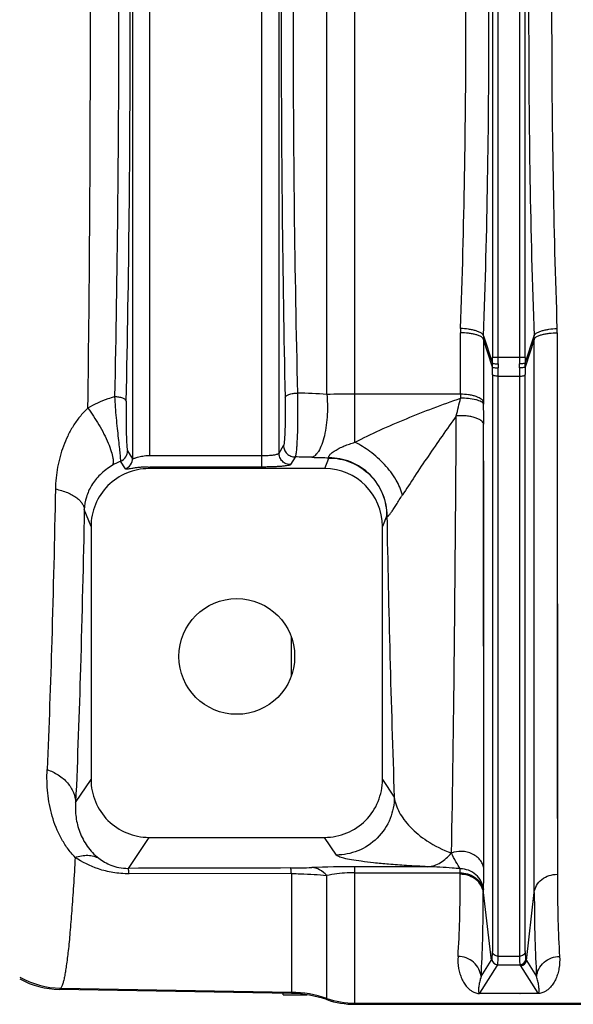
# Model space of a CAD drawing. Extents: x -1490 to 1181, y 8 to 1663.
# Tile 38 of 72: x -750 to -654, y 1323 to 1493. Entities that reach past the tile are written whole.
import ezdxf

# ---------------------------------------------------------------- set-up
doc = ezdxf.new("R2010")
doc.units = 0
doc.header["$LTSCALE"] = 65.395
doc.layers.get('0').update_dxf_attribs({"linetype": 'CONTINUOUS'})

msp = doc.modelspace()

# ---------------------------------------------------------------- linework, layer by layer
at = {"color": 9, "linetype": 'CONTINUOUS'}
for p, q in [((-730.57, 1568.65), (-730.57, 1417.12)), ((-727.58, 1417.59), (-727.58, 1568.18)), ((-708.27, 1568.18), (-708.27, 1417.59)), ((-705.27, 1418), (-705.27, 1567.76)), ((-692.17, 1419.87), (-692.17, 1565.89)), ((-697.02, 1428.14), (-697.02, 1557.62)), ((-668.42, 1551.25), (-668.42, 1434.52)), ((-667.42, 1434.52), (-667.42, 1551.25)), ((-663.72, 1551.25), (-663.72, 1434.52)), ((-662.73, 1434.52), (-662.73, 1551.25)), ((-673.91, 1428.18), (-673.91, 1438.79)), ((-668.42, 1432.88), (-669.93, 1437.64)), ((-669.93, 1437.64), (-669.93, 1426.81)), ((-669.92, 1438.27), (-668.42, 1433.54)), ((-662.72, 1433.54), (-661.22, 1438.27)), ((-661.21, 1437.64), (-662.72, 1432.88)), ((-661.17, 1342.11), (-661.21, 1437.64)), ((-661.21, 1429.16), (-661.21, 1437.64)), ((-657.23, 1438.79), (-657.19, 1345.24)), ((-657.23, 1438.79), (-657.23, 1430.48)), ((-662.73, 1434.52), (-668.42, 1434.52)), ((-668.41, 1431.58), (-668.41, 1331.88)), ((-667.42, 1331.11), (-667.42, 1431.29)), ((-667.42, 1431.29), (-663.73, 1431.29)), ((-663.73, 1431.29), (-663.73, 1331.11)), ((-662.73, 1331.88), (-662.73, 1431.58)), ((-673.91, 1428.18), (-692.17, 1428.18)), ((-669.88, 1346.19), (-669.92, 1423.03)), ((-705.27, 1418), (-704.48, 1419.33)), ((-730.57, 1417.12), (-731.43, 1418.43)), ((-702.48, 1417.33), (-703.28, 1416.01)), ((-697.37, 1415.32), (-696.64, 1417.16)), ((-731.82, 1415.27), (-732.63, 1416.61)), ((-727.88, 1415.6), (-727.77, 1415.32)), ((-737.75, 1405.31), (-738.91, 1408.24)), ((-686.64, 1407.2), (-687.4, 1405.31)), ((-703.13, 1379.6), (-703.13, 1386.17)), ((-740.41, 1357.62), (-737.75, 1361.62)), ((-687.4, 1361.62), (-685.36, 1358.56)), ((-669.89, 1351.51), (-669.89, 1357.2)), ((-727.76, 1351.62), (-731.32, 1346.27)), ((-695.35, 1348.57), (-697.39, 1351.62)), ((-675.52, 1348.93), (-675.47, 1348.91)), ((-692.17, 1322.78), (-692.17, 1346.55)), ((-679.57, 1346.55), (-692.17, 1346.55)), ((-703.13, 1345.36), (-703.13, 1324.65)), ((-697.02, 1323.58), (-697.02, 1345.03)), ((-692.17, 1345.5), (-673.96, 1345.5)), ((-669.98, 1342.11), (-668.62, 1330.36)), ((-662.52, 1330.36), (-661.17, 1342.11)), ((-670.37, 1327.58), (-668.62, 1330.36)), ((-667.42, 1331.11), (-663.73, 1331.11)), ((-662.52, 1330.36), (-660.78, 1327.58)), ((-667.63, 1329.45), (-670.61, 1324.68)), ((-667.52, 1329.62), (-667.63, 1329.45)), ((-667.52, 1329.62), (-663.63, 1329.62)), ((-663.52, 1329.45), (-663.63, 1329.62)), ((-660.53, 1324.68), (-663.52, 1329.45)), ((-742.99, 1325.55), (-743.19, 1325.35)), ((-742.99, 1325.55), (-703.13, 1324.86)), ((-692.17, 1322.99), (-404.57, 1322.99))]:
    msp.add_line(p, q, dxfattribs=at)
at = {"color": 2, "linetype": 'CONTINUOUS'}
for p, q in [((-727.58, 1417.59), (-708.27, 1417.59)), ((-708.27, 1417.59), (-708.27, 1415.6)), ((-708.27, 1415.6), (-727.58, 1415.6)), ((-673.96, 1345.24), (-673.96, 1345.5)), ((-669.98, 1342.37), (-669.98, 1342.11)), ((-670.61, 1324.68), (-660.53, 1324.68)), ((-670.61, 1324.65), (-670.61, 1324.68)), ((-660.53, 1324.65), (-670.61, 1324.65)), ((-660.53, 1324.68), (-660.53, 1324.65))]:
    msp.add_line(p, q, dxfattribs=at)
at = {"color": 6, "linetype": 'CONTINUOUS'}
for p, q in [((-697.37, 1415.32), (-727.77, 1415.32)), ((-737.75, 1405.31), (-737.75, 1361.62)), ((-687.4, 1361.62), (-687.4, 1405.31)), ((-727.76, 1351.62), (-697.39, 1351.62)), ((-703.13, 1345.36), (-731.18, 1345.32)), ((-703.13, 1324.65), (-743.19, 1325.35)), ((-704.57, 1324.42), (-704.57, 1324.68)), ((-704.57, 1324.42), (-700.47, 1324.42)), ((-692.17, 1322.78), (-404.57, 1322.78))]:
    msp.add_line(p, q, dxfattribs=at)
at = {"color": 9, "linetype": 'CONTINUOUS'}
for points in [[(-661.2, 1408.76), (-661.21, 1416.77), (-661.21, 1420.85), (-661.21, 1424.98), (-661.21, 1429.16)], [(-657.23, 1430.48), (-657.23, 1426.39), (-657.23, 1422.35), (-657.23, 1418.35), (-657.22, 1410.5)], [(-669.91, 1398.59), (-669.91, 1406.51), (-669.91, 1410.56), (-669.91, 1414.66), (-669.92, 1418.82), (-669.92, 1423.03)], [(-657.22, 1410.5), (-657.22, 1406.66), (-657.22, 1402.88), (-657.22, 1399.16), (-657.22, 1395.5), (-657.22, 1391.91), (-657.22, 1388.38), (-657.21, 1381.55)], [(-661.19, 1379.2), (-661.2, 1386.18), (-661.2, 1389.77), (-661.2, 1393.44), (-661.2, 1397.18), (-661.2, 1400.97), (-661.2, 1404.84), (-661.2, 1408.76)], [(-669.91, 1387.2), (-669.91, 1394.72), (-669.91, 1398.59)], [(-669.91, 1376.46), (-669.91, 1383.54), (-669.91, 1387.2)], [(-657.21, 1381.55), (-657.21, 1378.25), (-657.21, 1375.02), (-657.21, 1371.88), (-657.21, 1368.81), (-657.2, 1362.94)], [(-661.18, 1360.18), (-661.19, 1366.18), (-661.19, 1369.31), (-661.19, 1372.53), (-661.19, 1375.82), (-661.19, 1379.2)], [(-669.9, 1366.44), (-669.9, 1373.04), (-669.91, 1376.46)], [(-669.89, 1357.2), (-669.9, 1363.27), (-669.9, 1366.44)], [(-657.2, 1362.94), (-657.2, 1360.13), (-657.2, 1357.41), (-657.19, 1352.26)], [(-661.17, 1346.79), (-661.18, 1351.86), (-661.18, 1354.54), (-661.18, 1357.32), (-661.18, 1360.18)], [(-669.88, 1346.19), (-669.88, 1348.8), (-669.89, 1351.51)], [(-657.19, 1352.26), (-657.19, 1349.82), (-657.19, 1347.48), (-657.19, 1345.24)], [(-661.17, 1342.11), (-661.17, 1344.4), (-661.17, 1346.79)]]:
    msp.add_lwpolyline(points, dxfattribs=at)
at = {"color": 6, "linetype": 'CONTINUOUS'}
msp.add_circle((-712.57, 1382.88), 10, dxfattribs=at)
at = {"color": 9, "linetype": 'CONTINUOUS'}
for centre, radius, start, end in [((-652.45, 1438.77), 21.46, 177.9845, 179.9499), ((-678.69, 1438.77), 21.46, 0.0485, 2.0155), ((-651.75, 1437.64), 18.19, 178.0062, 179.9837), ((-679.4, 1437.64), 18.19, 0.0163, 1.9938), ((-753.54, 1434.52), 85.13, 359.3448, 0.001), ((-772.5, 1434.52), 105.07, 359.4103, 0.0009), ((-558.62, 1434.52), 105.1, 179.9991, 180.5896), ((-577.6, 1434.52), 85.13, 179.999, 180.6552), ((-643.16, 1433.22), 25.27, 179.2729, 180.7765), ((-637.25, 1433.12), 30.18, 179.4007, 180.7331), ((-550.85, 1431.27), 112.88, 179.255, 179.9887), ((-693.88, 1433.12), 30.16, 359.2669, 0.5994), ((-571.2, 1431.56), 91.53, 179.1727, 179.9874), ((-687.99, 1433.22), 25.27, 359.2238, 0.7271), ((-703.31, 1342.18), 86.2, 85.8174, 89.1864), ((-692.32, 1115.99), 312.19, 89.973, 90.8622), ((-932.69, 1487.77), 265.7, 346.2123, 346.8886), ((-533.85, 1428.17), 140.07, 179.9959, 180.2764), ((-634.81, 1426.8), 35.12, 179.9912, 180.549), ((-1053.93, 1422.83), 384.02, 0.0297, 0.542), ((-733.43, 1418.44), 2, 293.7566, 359.6905), ((-703.35, 1296.44), 120.9, 88.2232, 89.589), ((-692.51, 1646), 228.83, 268.2245, 268.9726), ((-728.69, 1406.85), 10.52, 111.9514, 120.814), ((-686.24, 1407.31), 0.419, 195.6022, 201.8034), ((1977.59, 1453.16), 2664.63, 180.98834, 182.03457), ((-703.47, 1443.17), 96.84, 270.1166, 272.2867), ((-692.22, 1158.27), 188.28, 89.9847, 92.246), ((-634.16, 1308.68), 40.72, 147.5417, 147.834), ((-667.51, 1330.62), 1, 185.1561, 269.8241), ((-663.63, 1330.62), 1, 270.1759, 354.8439), ((-697, 1308.68), 40.73, 32.166, 32.4582), ((-742.71, 1340.55), 15, 240.6061, 268.9271), ((-703.48, 1304.85), 20.01, 71.1662, 89.0008), ((-692.17, 1337.99), 15.01, 251.1662, 270.0002)]:
    msp.add_arc(centre, radius, start, end, dxfattribs=at)
at = {"color": 2, "linetype": 'CONTINUOUS'}
for centre, radius, start, end in [((-758.17, 1431.57), 89.76, 0.0046, 0.8353), ((-780.2, 1431.27), 112.79, 0.0111, 0.7453), ((-727.58, 1438.12), 20.53, 269.4863, 270.0003), ((-727.58, 1472.61), 57.01, 269.6915, 270.0002), ((-673.02, 1342.02), 3.06, 6.6295, 15.4947), ((-673.05, 1341.75), 3.1, 10.9402, 15.2505), ((-672.97, 1341.76), 3.02, 6.5657, 10.9432), ((-664.46, 1326.95), 2.43, 289.447, 291.59)]:
    msp.add_arc(centre, radius, start, end, dxfattribs=at)
at = {"color": 6, "linetype": 'CONTINUOUS'}
for centre, radius, start, end in [((-663.52, 1330.45), 1, 270.1643, 354.812), ((-742.93, 1340.35), 15, 241.5682, 269.0028), ((-703.48, 1304.67), 19.99, 71.1441, 88.9992), ((-692.17, 1337.77), 14.99, 251.1441, 269.9998)]:
    msp.add_arc(centre, radius, start, end, dxfattribs=at)
at = {"color": 2, "linetype": 'CONTINUOUS'}
msp.add_ellipse((-732.57, 1417.12), major_axis=(1.68, 1.09), ratio=0.995431, start_param=-1.760087, end_param=-0.580058, dxfattribs=at)
at = {"color": 6, "linetype": 'CONTINUOUS'}
msp.add_ellipse((-697.4, 1405.28), major_axis=(3.72, 9.33), ratio=0.995592, start_param=-1.189503, end_param=0.378252, dxfattribs=at)
at = {"color": 9, "linetype": 'CONTINUOUS'}
for points, knots in [([(-738.29, 1425.76), (-738.14, 1436.71), (-737.92, 1459.08), (-737.81, 1492.88), (-737.92, 1526.69), (-738.14, 1549.06), (-738.29, 1560)], [0, 0, 0, 0, 0.244587, 0.5, 0.755413, 1, 1, 1, 1]), ([(-731.67, 1426.95), (-731.43, 1437.72), (-731.09, 1459.69), (-730.91, 1492.88), (-731.09, 1526.07), (-731.43, 1548.05), (-731.67, 1558.81)], [0, 0, 0, 0, 0.244926, 0.5, 0.755074, 1, 1, 1, 1]), ([(-704.22, 1558.17), (-704.45, 1547.5), (-704.79, 1525.74), (-704.96, 1492.88), (-704.79, 1460.03), (-704.45, 1438.27), (-704.22, 1427.6)], [0, 0, 0, 0, 0.245104, 0.5, 0.754896, 1, 1, 1, 1]), ([(-733.63, 1427.73), (-733.4, 1438.37), (-733.05, 1460.08), (-732.88, 1492.88), (-733.05, 1525.68), (-733.4, 1547.4), (-733.63, 1558.03)], [0, 0, 0, 0, 0.244927, 0.5, 0.755073, 1, 1, 1, 1]), ([(-702.08, 1557.4), (-702.34, 1546.86), (-702.72, 1525.35), (-702.9, 1492.88), (-702.72, 1460.41), (-702.34, 1438.91), (-702.08, 1428.37)], [0, 0, 0, 0, 0.245116, 0.5, 0.754884, 1, 1, 1, 1]), ([(-669.92, 1438.27), (-669.61, 1447.25), (-669.15, 1465.46), (-668.92, 1492.88), (-669.15, 1520.31), (-669.61, 1538.51), (-669.92, 1547.49)], [0, 0, 0, 0, 0.246782, 0.5, 0.753218, 1, 1, 1, 1]), ([(-661.22, 1547.49), (-661.54, 1538.51), (-662, 1520.31), (-662.22, 1492.88), (-662, 1465.46), (-661.54, 1447.25), (-661.22, 1438.27)], [0, 0, 0, 0, 0.246782, 0.5, 0.753218, 1, 1, 1, 1]), ([(-673.9, 1439.53), (-673.59, 1448.3), (-673.13, 1466.09), (-672.9, 1492.88), (-673.13, 1519.68), (-673.59, 1537.46), (-673.9, 1546.24)], [0, 0, 0, 0, 0.246786, 0.500001, 0.753216, 1, 1, 1, 1]), ([(-657.25, 1546.24), (-657.56, 1537.46), (-658.02, 1519.68), (-658.25, 1492.88), (-658.02, 1466.09), (-657.56, 1448.3), (-657.25, 1439.53)], [0, 0, 0, 0, 0.246786, 0.500001, 0.753216, 1, 1, 1, 1]), ([(-669.92, 1438.27), (-669.95, 1438.35), (-670.06, 1438.52), (-670.33, 1438.74), (-670.73, 1438.95), (-671.24, 1439.14), (-671.85, 1439.29), (-672.74, 1439.45), (-673.43, 1439.51), (-673.9, 1439.53)], [0, 0, 0, 0, 0.058485, 0.137295, 0.241202, 0.36899, 0.51662, 0.676499, 1, 1, 1, 1]), ([(-661.22, 1438.27), (-661.2, 1438.35), (-661.09, 1438.52), (-660.81, 1438.74), (-660.42, 1438.95), (-659.9, 1439.14), (-659.3, 1439.29), (-658.4, 1439.45), (-657.71, 1439.51), (-657.25, 1439.53)], [0, 0, 0, 0, 0.05849, 0.137305, 0.241217, 0.369006, 0.516635, 0.67651, 1, 1, 1, 1]), ([(-669.93, 1437.64), (-669.96, 1437.72), (-670.07, 1437.89), (-670.34, 1438.11), (-670.74, 1438.3), (-671.25, 1438.48), (-671.86, 1438.62), (-672.75, 1438.75), (-673.45, 1438.79), (-673.91, 1438.79)], [0, 0, 0, 0, 0.058581, 0.137049, 0.240491, 0.367905, 0.515385, 0.675396, 1, 1, 1, 1]), ([(-661.21, 1437.64), (-661.19, 1437.72), (-661.08, 1437.89), (-660.8, 1438.11), (-660.4, 1438.3), (-659.89, 1438.48), (-659.28, 1438.62), (-658.39, 1438.75), (-657.7, 1438.79), (-657.23, 1438.79)], [0, 0, 0, 0, 0.058581, 0.137049, 0.240491, 0.367905, 0.515385, 0.675396, 1, 1, 1, 1]), ([(-668.42, 1433.54), (-668.41, 1433.54), (-668.38, 1433.52), (-668.31, 1433.5), (-668.22, 1433.49), (-668.03, 1433.46), (-667.77, 1433.44), (-667.54, 1433.44), (-667.43, 1433.44)], [0, 0, 0, 0, 0.037373, 0.104582, 0.204228, 0.333343, 0.655107, 1, 1, 1, 1]), ([(-662.72, 1433.54), (-662.73, 1433.54), (-662.76, 1433.52), (-662.83, 1433.5), (-662.93, 1433.49), (-663.11, 1433.46), (-663.38, 1433.44), (-663.6, 1433.44), (-663.72, 1433.44)], [0, 0, 0, 0, 0.037373, 0.104582, 0.204228, 0.333343, 0.655107, 1, 1, 1, 1]), ([(-662.72, 1432.88), (-662.73, 1432.87), (-662.76, 1432.84), (-662.87, 1432.8), (-663.08, 1432.76), (-663.38, 1432.74), (-663.6, 1432.73), (-663.72, 1432.73)], [0, 0, 0, 0, 0.042827, 0.112228, 0.340568, 0.659167, 1, 1, 1, 1]), ([(-663.73, 1431.29), (-663.5, 1431.29), (-663.19, 1431.32), (-662.85, 1431.44), (-662.75, 1431.53), (-662.73, 1431.58)], [0, 0, 0, 0, 0.632121, 0.863441, 1, 1, 1, 1]), ([(-733.63, 1427.73), (-734.04, 1427.62), (-735.66, 1427.12), (-737.21, 1426.4), (-738.29, 1425.76)], [0, 0, 0, 0, 0.252015, 1, 1, 1, 1]), ([(-731.67, 1426.95), (-731.68, 1427.06), (-731.81, 1427.22), (-732.03, 1427.38), (-732.39, 1427.55), (-732.94, 1427.68), (-733.4, 1427.73), (-733.63, 1427.73)], [0, 0, 0, 0, 0.144875, 0.249116, 0.375887, 0.679806, 1, 1, 1, 1]), ([(-732.63, 1416.61), (-732.62, 1416.66), (-732.62, 1416.8), (-732.63, 1417.06), (-732.66, 1417.42), (-732.72, 1418.11), (-732.83, 1419.16), (-733, 1420.64), (-733.18, 1422.32), (-733.36, 1424.11), (-733.51, 1425.93), (-733.6, 1427.14), (-733.63, 1427.73)], [0, 0, 0, 0, 0.013874, 0.037379, 0.070333, 0.112327, 0.220861, 0.356322, 0.510499, 0.674744, 0.8406, 1, 1, 1, 1]), ([(-704.22, 1427.6), (-704.21, 1427.15), (-704.2, 1426.23), (-704.19, 1424.85), (-704.21, 1423.5), (-704.24, 1422.25), (-704.27, 1421.29), (-704.31, 1420.63), (-704.34, 1420.23), (-704.37, 1419.9), (-704.4, 1419.64), (-704.44, 1419.45), (-704.46, 1419.36), (-704.48, 1419.33)], [0, 0, 0, 0, 0.163047, 0.332288, 0.498506, 0.652624, 0.786236, 0.843026, 0.89208, 0.932741, 0.96448, 0.986928, 1, 1, 1, 1]), ([(-704.22, 1427.6), (-704.2, 1427.71), (-704.07, 1427.88), (-703.82, 1428.04), (-703.54, 1428.16), (-703.2, 1428.25), (-702.71, 1428.34), (-702.33, 1428.37), (-702.08, 1428.37)], [0, 0, 0, 0, 0.141369, 0.246354, 0.375152, 0.523701, 0.68351, 1, 1, 1, 1]), ([(-702.08, 1428.37), (-702.07, 1427.77), (-702.05, 1426.54), (-702.05, 1424.7), (-702.07, 1422.9), (-702.11, 1421.23), (-702.17, 1419.96), (-702.22, 1419.08), (-702.27, 1418.54), (-702.32, 1418.09), (-702.36, 1417.75), (-702.42, 1417.5), (-702.46, 1417.37), (-702.48, 1417.33)], [0, 0, 0, 0, 0.162909, 0.332043, 0.498163, 0.652198, 0.785757, 0.842538, 0.891601, 0.932294, 0.964102, 0.986679, 1, 1, 1, 1]), ([(-697.02, 1428.14), (-696.96, 1427.61), (-696.89, 1426.46), (-696.91, 1424.68), (-697.08, 1422.84), (-697.39, 1421.08), (-697.83, 1419.56), (-698.3, 1418.52), (-698.72, 1417.91), (-699.08, 1417.53), (-699.39, 1417.33), (-699.6, 1417.28)], [0, 0, 0, 0, 0.139032, 0.294987, 0.45836, 0.616008, 0.75455, 0.864695, 0.908229, 0.944604, 1, 1, 1, 1]), ([(-692.17, 1419.87), (-690.75, 1420.62), (-687.8, 1422.03), (-681.74, 1424.64), (-677.06, 1426.4), (-673.91, 1427.49)], [0, 0, 0, 0, 0.243511, 0.494758, 1, 1, 1, 1]), ([(-669.93, 1426.81), (-669.99, 1427.02), (-670.26, 1427.31), (-670.74, 1427.59), (-671.25, 1427.81), (-671.86, 1427.97), (-672.75, 1428.14), (-673.45, 1428.18), (-673.91, 1428.18)], [0, 0, 0, 0, 0.14696, 0.252525, 0.379879, 0.525578, 0.682668, 1, 1, 1, 1]), ([(-669.93, 1426.47), (-669.96, 1426.54), (-670.08, 1426.71), (-670.36, 1426.9), (-670.77, 1427.08), (-671.51, 1427.3), (-672.57, 1427.46), (-673.46, 1427.5), (-673.91, 1427.49)], [0, 0, 0, 0, 0.057883, 0.13732, 0.242942, 0.372629, 0.680836, 1, 1, 1, 1]), ([(-738.29, 1425.76), (-738.8, 1425.3), (-739.72, 1424.32), (-740.87, 1422.69), (-741.8, 1420.98), (-742.79, 1418.65), (-743.46, 1416.2), (-743.81, 1413.71), (-743.89, 1412.44), (-743.9, 1411.81)], [0, 0, 0, 0, 0.132754, 0.261205, 0.386584, 0.510036, 0.754382, 0.876817, 1, 1, 1, 1]), ([(-738.29, 1425.76), (-737.62, 1424.85), (-736.65, 1423.38), (-735.52, 1421.34), (-734.79, 1419.8), (-734.26, 1418.41), (-733.99, 1417.4), (-733.91, 1416.74), (-733.91, 1416.31), (-733.98, 1416.02), (-734.08, 1415.88)], [0, 0, 0, 0, 0.309849, 0.477875, 0.637399, 0.774983, 0.881443, 0.922035, 0.954658, 1, 1, 1, 1]), ([(-731.67, 1426.95), (-731.68, 1426.5), (-731.7, 1425.58), (-731.7, 1424.18), (-731.69, 1422.8), (-731.67, 1421.49), (-731.63, 1420.5), (-731.6, 1419.8), (-731.57, 1419.37), (-731.54, 1419.01), (-731.51, 1418.74), (-731.47, 1418.56), (-731.45, 1418.46), (-731.43, 1418.43)], [0, 0, 0, 0, 0.159191, 0.325051, 0.489933, 0.645348, 0.7824, 0.841065, 0.891694, 0.93335, 0.965444, 0.987604, 1, 1, 1, 1]), ([(-674.64, 1424.44), (-676.3, 1422.13), (-678.72, 1418.66), (-681.8, 1414.08), (-683.26, 1411.84), (-683.96, 1410.76)], [0, 0, 0, 0, 0.515544, 0.767049, 1, 1, 1, 1]), ([(-675.47, 1348.91), (-675.26, 1359.99), (-674.93, 1385.17), (-674.73, 1410.35), (-674.64, 1424.44)], [0, 0, 0, 0, 0.440203, 1, 1, 1, 1]), ([(-669.91, 1423.03), (-669.98, 1423.29), (-670.34, 1423.65), (-670.94, 1423.97), (-671.59, 1424.2), (-672.33, 1424.36), (-673.36, 1424.48), (-674.14, 1424.48), (-674.64, 1424.44)], [0, 0, 0, 0, 0.153442, 0.265899, 0.400785, 0.55101, 0.706944, 1, 1, 1, 1]), ([(-704.48, 1419.33), (-704.48, 1419.07), (-704.37, 1418.54), (-703.93, 1417.88), (-703.27, 1417.44), (-702.74, 1417.33), (-702.48, 1417.33)], [0, 0, 0, 0, 0.249559, 0.499583, 0.749857, 1, 1, 1, 1]), ([(-696.62, 1417.21), (-696.64, 1417.22), (-696.67, 1417.26), (-696.68, 1417.36), (-696.64, 1417.49), (-696.55, 1417.64), (-696.4, 1417.81), (-696.19, 1418.01), (-695.92, 1418.22), (-695.48, 1418.52), (-694.84, 1418.87), (-693.99, 1419.25), (-693.1, 1419.58), (-692.48, 1419.78), (-692.17, 1419.87)], [0, 0, 0, 0, 0.013714, 0.029902, 0.052405, 0.08383, 0.12575, 0.178621, 0.241716, 0.313256, 0.473232, 0.64507, 0.821681, 1, 1, 1, 1]), ([(-683.96, 1410.76), (-684.19, 1411.67), (-685.04, 1413.57), (-686.98, 1416.11), (-689.42, 1418.3), (-691.26, 1419.43), (-692.17, 1419.87)], [0, 0, 0, 0, 0.223341, 0.487333, 0.757862, 1, 1, 1, 1]), ([(-708.27, 1417.59), (-707.9, 1417.59), (-707.36, 1417.6), (-706.67, 1417.65), (-706.22, 1417.7), (-705.86, 1417.76), (-705.57, 1417.83), (-705.38, 1417.9), (-705.29, 1417.97), (-705.27, 1418)], [0, 0, 0, 0, 0.363714, 0.529349, 0.676385, 0.799733, 0.895706, 0.961901, 1, 1, 1, 1]), ([(-703.28, 1416.01), (-703.52, 1416.01), (-704.05, 1416.11), (-704.72, 1416.56), (-705.17, 1417.23), (-705.27, 1417.76), (-705.27, 1418)], [0, 0, 0, 0, 0.240284, 0.500397, 0.76026, 1, 1, 1, 1]), ([(-696.64, 1417.16), (-695.39, 1417.16), (-692.77, 1416.65), (-689.38, 1414.43), (-687.15, 1411.05), (-686.65, 1408.44), (-686.64, 1407.2)], [0, 0, 0, 0, 0.240681, 0.500911, 0.760593, 1, 1, 1, 1]), ([(-686.63, 1407.16), (-686.62, 1408.4), (-687.11, 1411.03), (-689.34, 1414.44), (-692.73, 1416.69), (-695.36, 1417.2), (-696.62, 1417.21)], [0, 0, 0, 0, 0.239621, 0.499595, 0.759825, 1, 1, 1, 1]), ([(-734.08, 1415.88), (-734.84, 1415.43), (-736.18, 1414.41), (-737.7, 1412.52), (-738.64, 1410.44), (-738.89, 1408.97), (-738.91, 1408.24)], [0, 0, 0, 0, 0.280837, 0.531157, 0.766151, 1, 1, 1, 1]), ([(-703.28, 1416.01), (-703.29, 1415.99), (-703.33, 1415.96), (-703.43, 1415.92), (-703.56, 1415.89), (-703.82, 1415.83), (-704.25, 1415.77), (-704.86, 1415.71), (-705.6, 1415.66), (-706.44, 1415.63), (-707.34, 1415.6), (-707.95, 1415.6), (-708.27, 1415.6)], [0, 0, 0, 0, 0.012427, 0.032296, 0.060231, 0.096261, 0.191675, 0.315673, 0.464052, 0.631625, 0.812433, 1, 1, 1, 1]), ([(-743.9, 1411.81), (-744.07, 1403.07), (-744.45, 1386.91), (-745.01, 1370.75), (-745.33, 1363.33)], [0, 0, 0, 0, 0.540722, 1, 1, 1, 1]), ([(-743.9, 1411.81), (-743.19, 1411.66), (-742.17, 1411.36), (-740.96, 1410.78), (-740.23, 1410.31), (-739.66, 1409.81), (-739.25, 1409.29), (-739, 1408.76), (-738.93, 1408.41), (-738.91, 1408.24)], [0, 0, 0, 0, 0.33502, 0.484604, 0.618232, 0.734693, 0.835256, 0.922386, 1, 1, 1, 1]), ([(-686.63, 1407.16), (-686.62, 1407.14), (-686.6, 1407.1), (-686.54, 1407.08), (-686.46, 1407.1), (-686.37, 1407.17), (-686.27, 1407.27), (-686.08, 1407.49), (-685.8, 1407.88), (-685.41, 1408.45), (-684.97, 1409.15), (-684.49, 1409.94), (-684.15, 1410.49), (-683.96, 1410.76)], [0, 0, 0, 0, 0.01373, 0.025529, 0.040878, 0.063614, 0.09546, 0.137243, 0.251261, 0.402912, 0.584377, 0.78615, 1, 1, 1, 1]), ([(-738.91, 1408.24), (-739.09, 1399.11), (-739.49, 1382.24), (-740.07, 1365.37), (-740.41, 1357.62)], [0, 0, 0, 0, 0.540718, 1, 1, 1, 1]), ([(-740.5, 1348.16), (-740.97, 1348.65), (-741.85, 1349.72), (-743.31, 1352.05), (-744.33, 1354.61), (-744.95, 1357.27), (-745.25, 1359.28), (-745.38, 1361.3), (-745.36, 1362.65), (-745.33, 1363.33)], [0, 0, 0, 0, 0.12604, 0.252385, 0.503459, 0.628191, 0.752367, 0.876164, 1, 1, 1, 1]), ([(-745.33, 1363.33), (-744.66, 1363.1), (-743.36, 1362.48), (-741.76, 1361.13), (-740.7, 1359.46), (-740.43, 1358.21), (-740.41, 1357.62)], [0, 0, 0, 0, 0.268975, 0.53247, 0.777436, 1, 1, 1, 1]), ([(-740.41, 1357.62), (-740.47, 1356.78), (-740.43, 1355.04), (-739.79, 1352.46), (-738.49, 1350), (-737.18, 1348.62), (-736.42, 1348.03)], [0, 0, 0, 0, 0.235095, 0.478427, 0.733773, 1, 1, 1, 1]), ([(-685.36, 1358.56), (-685.36, 1357.31), (-685.87, 1354.69), (-688.1, 1351.31), (-691.49, 1349.08), (-694.11, 1348.58), (-695.35, 1348.57)], [0, 0, 0, 0, 0.239985, 0.499876, 0.759845, 1, 1, 1, 1]), ([(-685.36, 1358.56), (-685.25, 1357.66), (-684.75, 1356.29), (-683.69, 1354.64), (-682.18, 1352.87), (-679.54, 1350.73), (-676.99, 1349.46), (-675.52, 1348.93)], [0, 0, 0, 0, 0.189802, 0.295705, 0.410724, 0.673644, 1, 1, 1, 1]), ([(-679.57, 1346.55), (-679.19, 1346.58), (-678.41, 1346.73), (-677.32, 1347.25), (-676.34, 1347.99), (-675.78, 1348.6), (-675.52, 1348.93)], [0, 0, 0, 0, 0.241162, 0.48809, 0.741827, 1, 1, 1, 1]), ([(-669.88, 1346.19), (-669.91, 1346.43), (-670.03, 1346.92), (-670.42, 1347.63), (-671.03, 1348.27), (-671.84, 1348.78), (-672.76, 1349.1), (-674, 1349.26), (-674.92, 1349.11), (-675.47, 1348.91)], [0, 0, 0, 0, 0.101046, 0.21399, 0.338976, 0.47383, 0.613682, 0.752009, 1, 1, 1, 1]), ([(-740.5, 1348.16), (-740.58, 1346.52), (-740.76, 1343.44), (-741.06, 1339.11), (-741.36, 1335.36), (-741.66, 1332.2), (-741.94, 1329.95), (-742.16, 1328.46), (-742.32, 1327.58), (-742.48, 1326.84), (-742.64, 1326.27), (-742.8, 1325.85), (-742.92, 1325.63), (-742.99, 1325.55)], [0, 0, 0, 0, 0.21536, 0.40594, 0.571047, 0.710092, 0.822613, 0.868826, 0.90831, 0.941071, 0.967151, 0.986676, 1, 1, 1, 1]), ([(-740.5, 1348.16), (-739.79, 1348.41), (-738.69, 1348.61), (-737.3, 1348.41), (-736.7, 1348.18), (-736.42, 1348.03)], [0, 0, 0, 0, 0.53695, 0.777237, 1, 1, 1, 1]), ([(-731.18, 1345.32), (-732.11, 1345.32), (-733.91, 1345.47), (-737.11, 1346.26), (-739.26, 1347.32), (-740.5, 1348.16)], [0, 0, 0, 0, 0.28209, 0.545672, 1, 1, 1, 1]), ([(-736.42, 1348.03), (-735.78, 1347.53), (-734.64, 1346.87), (-732.88, 1346.36), (-731.86, 1346.27), (-731.32, 1346.27)], [0, 0, 0, 0, 0.443547, 0.708308, 1, 1, 1, 1]), ([(-679.57, 1346.55), (-680.8, 1346.61), (-683.06, 1346.73), (-686.18, 1346.96), (-688.78, 1347.2), (-690.93, 1347.45), (-692.64, 1347.71), (-693.81, 1347.94), (-694.52, 1348.14), (-694.91, 1348.28), (-695.18, 1348.41), (-695.32, 1348.52), (-695.35, 1348.57)], [0, 0, 0, 0, 0.230716, 0.42412, 0.586206, 0.720476, 0.828653, 0.911274, 0.942975, 0.968228, 0.98709, 1, 1, 1, 1]), ([(-673.95, 1346.18), (-674.21, 1346.58), (-674.76, 1347.47), (-675.24, 1348.4), (-675.47, 1348.91)], [0, 0, 0, 0, 0.46068, 1, 1, 1, 1]), ([(-731.18, 1345.32), (-731.19, 1345.45), (-731.21, 1345.67), (-731.25, 1345.96), (-731.27, 1346.14), (-731.3, 1346.23), (-731.32, 1346.26), (-731.32, 1346.27)], [0, 0, 0, 0, 0.39492, 0.695024, 0.895889, 0.959589, 1, 1, 1, 1]), ([(-703.13, 1345.36), (-703.14, 1345.49), (-703.16, 1345.72), (-703.19, 1346.01), (-703.22, 1346.19), (-703.25, 1346.29), (-703.26, 1346.32), (-703.27, 1346.33)], [0, 0, 0, 0, 0.393342, 0.693764, 0.895575, 0.959589, 1, 1, 1, 1]), ([(-697.02, 1345.03), (-697.38, 1345.42), (-698.16, 1346.07), (-699.14, 1346.38), (-699.6, 1346.41)], [0, 0, 0, 0, 0.529958, 1, 1, 1, 1]), ([(-673.95, 1346.18), (-674.42, 1346.23), (-676.29, 1346.41), (-678.17, 1346.52), (-679.57, 1346.55)], [0, 0, 0, 0, 0.251511, 1, 1, 1, 1]), ([(-673.96, 1345.5), (-673.96, 1345.57), (-673.96, 1345.79), (-673.95, 1346.02), (-673.95, 1346.18)], [0, 0, 0, 0, 0.294134, 1, 1, 1, 1]), ([(-669.97, 1342.71), (-670.01, 1343.16), (-670.29, 1344.09), (-671.2, 1345.25), (-672.5, 1346), (-673.48, 1346.17), (-673.95, 1346.18)], [0, 0, 0, 0, 0.235745, 0.492492, 0.753845, 1, 1, 1, 1]), ([(-669.97, 1342.71), (-669.93, 1343.21), (-669.89, 1344.37), (-669.88, 1345.53), (-669.88, 1346.19)], [0, 0, 0, 0, 0.429022, 1, 1, 1, 1]), ([(-703.13, 1345.36), (-702.6, 1345.36), (-701.29, 1345.34), (-699.26, 1345.24), (-697.75, 1345.11), (-697.02, 1345.03)], [0, 0, 0, 0, 0.259698, 0.639756, 1, 1, 1, 1]), ([(-692.17, 1345.5), (-692.61, 1345.5), (-694.24, 1345.46), (-695.86, 1345.27), (-697.02, 1345.03)], [0, 0, 0, 0, 0.271574, 1, 1, 1, 1]), ([(-674.35, 1331.04), (-674.2, 1333.12), (-674.01, 1337.86), (-673.96, 1342.59), (-673.96, 1345.24)], [0, 0, 0, 0, 0.441297, 1, 1, 1, 1]), ([(-661.17, 1342.11), (-661.12, 1342.52), (-660.83, 1343.38), (-659.91, 1344.42), (-658.62, 1345.09), (-657.66, 1345.24), (-657.19, 1345.24)], [0, 0, 0, 0, 0.225684, 0.478336, 0.744247, 1, 1, 1, 1]), ([(-657.19, 1345.24), (-657.18, 1342.59), (-657.13, 1337.86), (-656.94, 1333.12), (-656.8, 1331.04)], [0, 0, 0, 0, 0.558703, 1, 1, 1, 1]), ([(-669.97, 1342.71), (-669.97, 1342.69), (-669.97, 1342.58), (-669.98, 1342.46), (-669.98, 1342.37)], [0, 0, 0, 0, 0.20525, 1, 1, 1, 1]), ([(-670.37, 1327.58), (-670.22, 1329.71), (-670.03, 1334.55), (-669.98, 1339.4), (-669.98, 1342.11)], [0, 0, 0, 0, 0.441225, 1, 1, 1, 1]), ([(-661.17, 1342.11), (-661.16, 1339.4), (-661.12, 1334.55), (-660.92, 1329.71), (-660.78, 1327.58)], [0, 0, 0, 0, 0.558775, 1, 1, 1, 1]), ([(-674.35, 1331.04), (-674.4, 1330.35), (-674.34, 1329.33), (-674.04, 1328.06), (-673.72, 1327.21), (-673.31, 1326.43), (-672.88, 1325.84), (-672.46, 1325.42), (-672.08, 1325.11), (-671.67, 1324.87), (-671.17, 1324.7), (-670.83, 1324.65), (-670.61, 1324.65)], [0, 0, 0, 0, 0.253942, 0.370185, 0.480925, 0.587767, 0.693502, 0.747925, 0.80601, 0.874359, 0.920262, 1, 1, 1, 1]), ([(-670.37, 1327.58), (-670.41, 1328.02), (-670.69, 1328.95), (-671.61, 1330.11), (-672.9, 1330.86), (-673.88, 1331.04), (-674.35, 1331.04)], [0, 0, 0, 0, 0.235773, 0.49252, 0.753855, 1, 1, 1, 1]), ([(-668.51, 1330.53), (-668.5, 1330.55), (-668.48, 1330.6), (-668.45, 1330.74), (-668.43, 1330.99), (-668.41, 1331.39), (-668.41, 1331.7), (-668.41, 1331.88)], [0, 0, 0, 0, 0.044176, 0.111126, 0.315459, 0.6131, 1, 1, 1, 1]), ([(-667.42, 1331.11), (-667.65, 1331.11), (-668.02, 1331.22), (-668.33, 1331.57), (-668.4, 1331.78), (-668.41, 1331.88)], [0, 0, 0, 0, 0.522437, 0.775723, 1, 1, 1, 1]), ([(-667.52, 1329.62), (-667.51, 1329.64), (-667.49, 1329.69), (-667.46, 1329.85), (-667.44, 1330.13), (-667.42, 1330.58), (-667.42, 1330.92), (-667.42, 1331.11)], [0, 0, 0, 0, 0.043518, 0.110174, 0.314535, 0.612422, 1, 1, 1, 1]), ([(-662.73, 1331.88), (-662.74, 1331.78), (-662.82, 1331.57), (-663.13, 1331.22), (-663.49, 1331.11), (-663.73, 1331.11)], [0, 0, 0, 0, 0.224277, 0.477563, 1, 1, 1, 1]), ([(-663.73, 1331.11), (-663.73, 1330.92), (-663.72, 1330.58), (-663.71, 1330.13), (-663.68, 1329.85), (-663.65, 1329.69), (-663.64, 1329.64), (-663.63, 1329.62)], [0, 0, 0, 0, 0.387578, 0.685464, 0.889825, 0.956482, 1, 1, 1, 1]), ([(-662.73, 1331.88), (-662.73, 1331.7), (-662.73, 1331.39), (-662.71, 1330.99), (-662.69, 1330.74), (-662.66, 1330.6), (-662.64, 1330.55), (-662.63, 1330.53)], [0, 0, 0, 0, 0.386944, 0.684606, 0.888917, 0.955846, 1, 1, 1, 1]), ([(-660.78, 1327.58), (-660.73, 1328.02), (-660.46, 1328.95), (-659.54, 1330.11), (-658.25, 1330.86), (-657.27, 1331.04), (-656.8, 1331.04)], [0, 0, 0, 0, 0.235773, 0.49252, 0.753855, 1, 1, 1, 1]), ([(-656.8, 1331.04), (-656.75, 1330.35), (-656.8, 1329.33), (-657.11, 1328.06), (-657.42, 1327.21), (-657.83, 1326.43), (-658.27, 1325.84), (-658.68, 1325.42), (-659.06, 1325.11), (-659.47, 1324.87), (-659.97, 1324.7), (-660.31, 1324.65), (-660.53, 1324.65)], [0, 0, 0, 0, 0.253943, 0.370186, 0.480925, 0.587768, 0.693503, 0.747926, 0.806011, 0.87436, 0.920263, 1, 1, 1, 1]), ([(-670.37, 1327.58), (-670.46, 1327.31), (-670.57, 1326.9), (-670.68, 1326.37), (-670.74, 1326), (-670.79, 1325.64), (-670.81, 1325.35), (-670.81, 1325.13), (-670.81, 1324.99), (-670.79, 1324.89), (-670.77, 1324.81), (-670.74, 1324.75), (-670.69, 1324.69), (-670.64, 1324.68), (-670.61, 1324.68)], [0, 0, 0, 0, 0.281587, 0.412549, 0.537395, 0.656313, 0.769386, 0.823767, 0.876804, 0.902968, 0.929218, 0.956825, 0.973391, 1, 1, 1, 1]), ([(-660.53, 1324.68), (-660.5, 1324.68), (-660.46, 1324.69), (-660.41, 1324.75), (-660.37, 1324.81), (-660.35, 1324.89), (-660.34, 1324.99), (-660.33, 1325.13), (-660.33, 1325.35), (-660.36, 1325.64), (-660.4, 1326), (-660.46, 1326.37), (-660.58, 1326.9), (-660.69, 1327.31), (-660.78, 1327.58)], [0, 0, 0, 0, 0.026609, 0.043176, 0.070782, 0.097032, 0.123197, 0.176233, 0.230614, 0.343687, 0.462605, 0.587451, 0.718413, 1, 1, 1, 1])]:
    msp.add_open_spline(points, degree=3, knots=knots, dxfattribs=at)
at = {"color": 2, "linetype": 'CONTINUOUS'}
for points, knots in [([(-668.42, 1432.88), (-668.41, 1432.87), (-668.38, 1432.84), (-668.28, 1432.8), (-668.07, 1432.76), (-667.77, 1432.74), (-667.54, 1432.73), (-667.43, 1432.73)], [0, 0, 0, 0, 0.042827, 0.112227, 0.340567, 0.659167, 1, 1, 1, 1]), ([(-667.42, 1431.29), (-667.64, 1431.29), (-667.95, 1431.32), (-668.29, 1431.44), (-668.4, 1431.53), (-668.41, 1431.58)], [0, 0, 0, 0, 0.632149, 0.857238, 1, 1, 1, 1]), ([(-730.57, 1417.12), (-730.57, 1417.11), (-730.54, 1417.08), (-730.48, 1417.08), (-730.41, 1417.08), (-730.31, 1417.11), (-730.18, 1417.14), (-729.98, 1417.2), (-729.68, 1417.3), (-729.27, 1417.41), (-728.63, 1417.55), (-728.11, 1417.59), (-727.76, 1417.59)], [0, 0, 0, 0, 0.013497, 0.031918, 0.058574, 0.094103, 0.138225, 0.190317, 0.315504, 0.46404, 0.630975, 1, 1, 1, 1]), ([(-727.88, 1415.6), (-728.16, 1415.6), (-728.69, 1415.59), (-729.44, 1415.53), (-730.11, 1415.44), (-730.67, 1415.36), (-731.12, 1415.28), (-731.46, 1415.23), (-731.67, 1415.22), (-731.77, 1415.24), (-731.81, 1415.26), (-731.82, 1415.27)], [0, 0, 0, 0, 0.20744, 0.400272, 0.571075, 0.715519, 0.83117, 0.916675, 0.971717, 0.988627, 1, 1, 1, 1]), ([(-673.96, 1345.5), (-673.53, 1345.5), (-672.67, 1345.38), (-671.48, 1344.84), (-670.54, 1343.96), (-670.17, 1343.21), (-670.07, 1342.84)], [0, 0, 0, 0, 0.251373, 0.513857, 0.767894, 1, 1, 1, 1]), ([(-670.06, 1342.56), (-670.17, 1342.94), (-670.54, 1343.69), (-671.47, 1344.57), (-672.67, 1345.12), (-673.53, 1345.24), (-673.96, 1345.24)], [0, 0, 0, 0, 0.23228, 0.486405, 0.748834, 1, 1, 1, 1])]:
    msp.add_open_spline(points, degree=3, knots=knots, dxfattribs=at)
at = {"color": 9, "linetype": 'CONTINUOUS'}
for points in [[(-696.62, 1417.21), (-696.62, 1417.19), (-696.63, 1417.18), (-696.64, 1417.16)], [(-703.27, 1346.33), (-712.62, 1346.31), (-721.97, 1346.29), (-731.32, 1346.27)]]:
    msp.add_open_spline(points, degree=3, dxfattribs=at)
at = {"color": 6, "linetype": 'CONTINUOUS'}
for points, knots in [([(-727.77, 1415.32), (-728.42, 1415.32), (-729.73, 1415.19), (-732.24, 1414.43), (-735.02, 1412.57), (-736.86, 1409.78), (-737.62, 1407.28), (-737.75, 1405.97), (-737.75, 1405.31)], [0, 0, 0, 0, 0.125307, 0.250604, 0.500007, 0.749401, 0.874696, 1, 1, 1, 1]), ([(-737.75, 1361.62), (-737.75, 1360.96), (-737.62, 1359.65), (-736.86, 1357.15), (-735.01, 1354.36), (-732.23, 1352.51), (-729.72, 1351.75), (-728.41, 1351.62), (-727.76, 1351.62)], [0, 0, 0, 0, 0.125303, 0.250605, 0.500001, 0.749397, 0.874698, 1, 1, 1, 1]), ([(-697.39, 1351.62), (-696.73, 1351.62), (-695.42, 1351.75), (-692.92, 1352.51), (-690.13, 1354.36), (-688.28, 1357.15), (-687.53, 1359.65), (-687.4, 1360.96), (-687.4, 1361.62)], [0, 0, 0, 0, 0.125302, 0.250604, 0.5, 0.749395, 0.874697, 1, 1, 1, 1])]:
    msp.add_open_spline(points, degree=3, knots=knots, dxfattribs=at)

doc.saveas('drawing.dxf')
